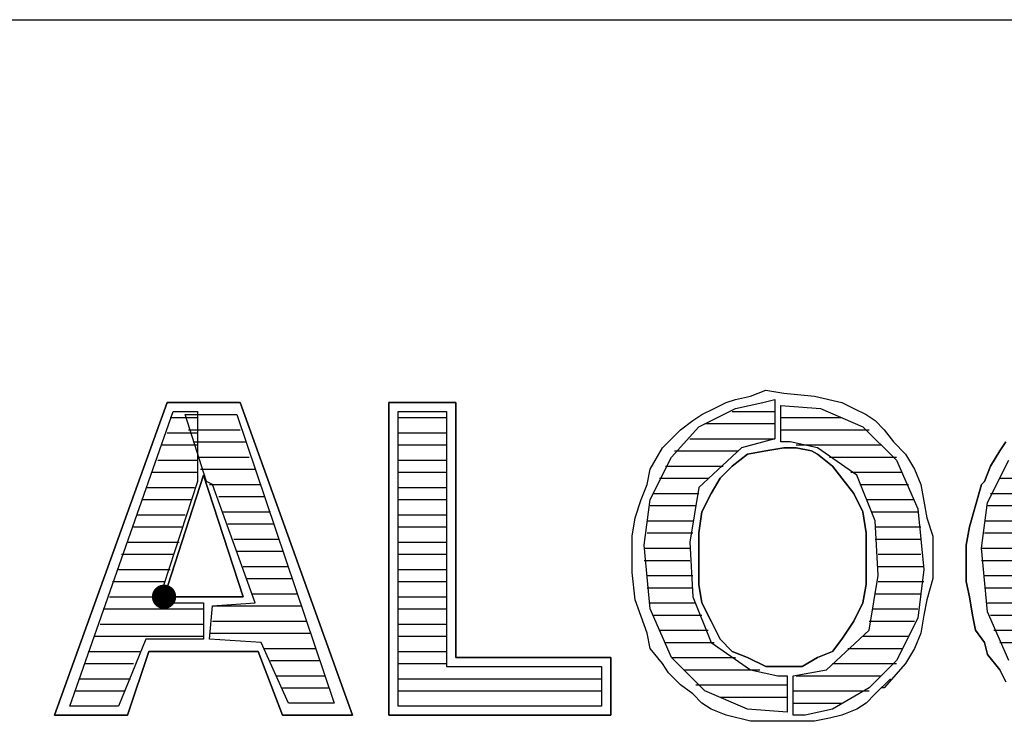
# Model space of a CAD drawing. Extents: x 11.9 to 28.1, y 10.8 to 21.2.
# Tile 48 of 56: x 26.112 to 26.437, y 11.818 to 12.049. Entities that reach past the tile are written whole.
import ezdxf

# ---------------------------------------------------------------- set-up
doc = ezdxf.new("R2010")
doc.units = 0
doc.layers.add('ASSYDWGTOP_pho', color=1, linetype='CONTINUOUS')

msp = doc.modelspace()

# ---------------------------------------------------------------- linework, layer by layer
at = {"layer": 'ASSYDWGTOP_pho'}
for points in [[(23.389, 12.049), (28.093, 12.049)], [(26.353, 11.925), (26.358, 11.927)], [(26.353, 11.925), (26.358, 11.927)], [(26.353, 11.925), (26.358, 11.927)], [(26.353, 11.925), (26.358, 11.927)], [(26.353, 11.925), (26.358, 11.927)], [(26.353, 11.925), (26.358, 11.927)], [(26.358, 11.927), (26.364, 11.926)], [(26.358, 11.927), (26.364, 11.926)], [(26.358, 11.927), (26.364, 11.926)], [(26.358, 11.927), (26.364, 11.926)], [(26.358, 11.927), (26.364, 11.926)], [(26.358, 11.927), (26.364, 11.926)], [(26.345, 11.923), (26.348, 11.924)], [(26.345, 11.923), (26.348, 11.924)], [(26.345, 11.923), (26.348, 11.924)], [(26.345, 11.923), (26.348, 11.924)], [(26.345, 11.923), (26.348, 11.924)], [(26.345, 11.923), (26.348, 11.924)], [(26.348, 11.924), (26.353, 11.925)], [(26.348, 11.924), (26.353, 11.925)], [(26.348, 11.924), (26.353, 11.925)], [(26.348, 11.924), (26.353, 11.925)], [(26.348, 11.924), (26.353, 11.925)], [(26.348, 11.924), (26.353, 11.925)], [(26.357, 11.923), (26.361, 11.924)], [(26.361, 11.924), (26.361, 11.911)], [(26.364, 11.926), (26.374, 11.925)], [(26.364, 11.926), (26.374, 11.925)], [(26.364, 11.926), (26.374, 11.925)], [(26.364, 11.926), (26.374, 11.925)], [(26.364, 11.926), (26.374, 11.925)], [(26.364, 11.926), (26.374, 11.925)], [(26.374, 11.925), (26.383, 11.923)], [(26.374, 11.925), (26.383, 11.923)], [(26.374, 11.925), (26.383, 11.923)], [(26.374, 11.925), (26.383, 11.923)], [(26.374, 11.925), (26.383, 11.923)], [(26.374, 11.925), (26.383, 11.923)], [(26.129, 11.823), (26.163, 11.92)], [(26.163, 11.92), (26.171, 11.92)], [(26.171, 11.92), (26.171, 11.897)], [(26.237, 11.92), (26.253, 11.92)], [(26.237, 11.823), (26.237, 11.92)], [(26.253, 11.92), (26.253, 11.836)], [(26.336, 11.915), (26.348, 11.921)], [(26.337, 11.919), (26.341, 11.921)], [(26.337, 11.919), (26.341, 11.921)], [(26.337, 11.919), (26.341, 11.921)], [(26.337, 11.919), (26.341, 11.921)], [(26.337, 11.919), (26.341, 11.921)], [(26.337, 11.919), (26.341, 11.921)], [(26.341, 11.921), (26.345, 11.923)], [(26.341, 11.921), (26.345, 11.923)], [(26.341, 11.921), (26.345, 11.923)], [(26.341, 11.921), (26.345, 11.923)], [(26.341, 11.921), (26.345, 11.923)], [(26.341, 11.921), (26.345, 11.923)], [(26.347, 11.92), (26.361, 11.92)], [(26.348, 11.921), (26.357, 11.923)], [(26.363, 11.91), (26.363, 11.922)], [(26.363, 11.922), (26.376, 11.921)], [(26.376, 11.921), (26.39, 11.915)], [(26.383, 11.923), (26.387, 11.921)], [(26.383, 11.923), (26.387, 11.921)], [(26.383, 11.923), (26.387, 11.921)], [(26.383, 11.923), (26.387, 11.921)], [(26.383, 11.923), (26.387, 11.921)], [(26.383, 11.923), (26.387, 11.921)], [(26.387, 11.921), (26.391, 11.919)], [(26.387, 11.921), (26.391, 11.919)], [(26.387, 11.921), (26.391, 11.919)], [(26.387, 11.921), (26.391, 11.919)], [(26.387, 11.921), (26.391, 11.919)], [(26.387, 11.921), (26.391, 11.919)], [(26.162, 11.918), (26.171, 11.918)], [(26.167, 11.919), (26.184, 11.919)], [(26.174, 11.897), (26.167, 11.919)], [(26.167, 11.919), (26.184, 11.919)], [(26.184, 11.919), (26.216, 11.824)], [(26.237, 11.918), (26.253, 11.918)], [(26.33, 11.914), (26.334, 11.917)], [(26.33, 11.914), (26.334, 11.917)], [(26.33, 11.914), (26.334, 11.917)], [(26.33, 11.914), (26.334, 11.917)], [(26.33, 11.914), (26.334, 11.917)], [(26.33, 11.914), (26.334, 11.917)], [(26.334, 11.917), (26.337, 11.919)], [(26.334, 11.917), (26.337, 11.919)], [(26.334, 11.917), (26.337, 11.919)], [(26.334, 11.917), (26.337, 11.919)], [(26.334, 11.917), (26.337, 11.919)], [(26.334, 11.917), (26.337, 11.919)], [(26.363, 11.918), (26.383, 11.918)], [(26.391, 11.919), (26.394, 11.917)], [(26.391, 11.919), (26.394, 11.917)], [(26.391, 11.919), (26.394, 11.917)], [(26.391, 11.919), (26.394, 11.917)], [(26.391, 11.919), (26.394, 11.917)], [(26.391, 11.919), (26.394, 11.917)], [(26.394, 11.917), (26.397, 11.914)], [(26.394, 11.917), (26.397, 11.914)], [(26.394, 11.917), (26.397, 11.914)], [(26.394, 11.917), (26.397, 11.914)], [(26.394, 11.917), (26.397, 11.914)], [(26.394, 11.917), (26.397, 11.914)], [(26.168, 11.914), (26.185, 11.914)], [(26.326, 11.91), (26.33, 11.914)], [(26.326, 11.91), (26.33, 11.914)], [(26.326, 11.91), (26.33, 11.914)], [(26.326, 11.91), (26.33, 11.914)], [(26.326, 11.91), (26.33, 11.914)], [(26.326, 11.91), (26.33, 11.914)], [(26.327, 11.905), (26.336, 11.915)], [(26.338, 11.916), (26.361, 11.916)], [(26.363, 11.914), (26.392, 11.914)], [(26.39, 11.915), (26.401, 11.904)], [(26.397, 11.914), (26.4, 11.91)], [(26.397, 11.914), (26.4, 11.91)], [(26.397, 11.914), (26.4, 11.91)], [(26.397, 11.914), (26.4, 11.91)], [(26.397, 11.914), (26.4, 11.91)], [(26.397, 11.914), (26.4, 11.91)], [(26.161, 11.913), (26.171, 11.913)], [(26.237, 11.913), (26.253, 11.913)], [(26.333, 11.911), (26.361, 11.911)], [(26.361, 11.911), (26.35, 11.908)], [(26.159, 11.909), (26.171, 11.909)], [(26.17, 11.91), (26.187, 11.91)], [(26.237, 11.909), (26.253, 11.909)], [(26.32, 11.901), (26.324, 11.908)], [(26.32, 11.901), (26.324, 11.908)], [(26.32, 11.901), (26.324, 11.908)], [(26.32, 11.901), (26.324, 11.908)], [(26.32, 11.901), (26.324, 11.908)], [(26.32, 11.901), (26.324, 11.908)], [(26.324, 11.908), (26.326, 11.91)], [(26.324, 11.908), (26.326, 11.91)], [(26.324, 11.908), (26.326, 11.91)], [(26.324, 11.908), (26.326, 11.91)], [(26.324, 11.908), (26.326, 11.91)], [(26.324, 11.908), (26.326, 11.91)], [(26.35, 11.908), (26.336, 11.895)], [(26.366, 11.91), (26.363, 11.91)], [(26.375, 11.908), (26.366, 11.91)], [(26.368, 11.909), (26.396, 11.909)], [(26.388, 11.899), (26.375, 11.908)], [(26.4, 11.91), (26.404, 11.906)], [(26.4, 11.91), (26.404, 11.906)], [(26.4, 11.91), (26.404, 11.906)], [(26.4, 11.91), (26.404, 11.906)], [(26.4, 11.91), (26.404, 11.906)], [(26.4, 11.91), (26.404, 11.906)], [(26.158, 11.904), (26.171, 11.904)], [(26.171, 11.905), (26.188, 11.905)], [(26.237, 11.904), (26.253, 11.904)], [(26.32, 11.891), (26.327, 11.905)], [(26.328, 11.907), (26.349, 11.907)], [(26.379, 11.905), (26.401, 11.905)], [(26.401, 11.904), (26.408, 11.888)], [(26.404, 11.906), (26.407, 11.901)], [(26.404, 11.906), (26.407, 11.901)], [(26.404, 11.906), (26.407, 11.901)], [(26.404, 11.906), (26.407, 11.901)], [(26.404, 11.906), (26.407, 11.901)], [(26.404, 11.906), (26.407, 11.901)], [(26.431, 11.89), (26.438, 11.904)], [(26.172, 11.901), (26.19, 11.901)], [(26.319, 11.896), (26.32, 11.901)], [(26.319, 11.896), (26.32, 11.901)], [(26.319, 11.896), (26.32, 11.901)], [(26.319, 11.896), (26.32, 11.901)], [(26.319, 11.896), (26.32, 11.901)], [(26.319, 11.896), (26.32, 11.901)], [(26.325, 11.902), (26.344, 11.902)], [(26.407, 11.901), (26.409, 11.896)], [(26.407, 11.901), (26.409, 11.896)], [(26.407, 11.901), (26.409, 11.896)], [(26.407, 11.901), (26.409, 11.896)], [(26.407, 11.901), (26.409, 11.896)], [(26.407, 11.901), (26.409, 11.896)], [(26.156, 11.9), (26.171, 11.9)], [(26.237, 11.9), (26.253, 11.9)], [(26.323, 11.898), (26.339, 11.898)], [(26.386, 11.9), (26.403, 11.9)], [(26.394, 11.884), (26.388, 11.899)], [(26.435, 11.898), (26.451, 11.898)], [(26.154, 11.895), (26.17, 11.895)], [(26.171, 11.897), (26.158, 11.857)], [(26.176, 11.896), (26.174, 11.897)], [(26.175, 11.896), (26.192, 11.896)], [(26.19, 11.857), (26.176, 11.896)], [(26.237, 11.895), (26.253, 11.895)], [(26.317, 11.891), (26.319, 11.896)], [(26.317, 11.891), (26.319, 11.896)], [(26.317, 11.891), (26.319, 11.896)], [(26.317, 11.891), (26.319, 11.896)], [(26.317, 11.891), (26.319, 11.896)], [(26.317, 11.891), (26.319, 11.896)], [(26.336, 11.895), (26.333, 11.877)], [(26.389, 11.896), (26.405, 11.896)], [(26.409, 11.896), (26.411, 11.885)], [(26.409, 11.896), (26.411, 11.885)], [(26.409, 11.896), (26.411, 11.885)], [(26.409, 11.896), (26.411, 11.885)], [(26.409, 11.896), (26.411, 11.885)], [(26.409, 11.896), (26.411, 11.885)], [(26.153, 11.891), (26.169, 11.891)], [(26.178, 11.892), (26.193, 11.892)], [(26.237, 11.891), (26.253, 11.891)], [(26.315, 11.885), (26.317, 11.891)], [(26.315, 11.885), (26.317, 11.891)], [(26.315, 11.885), (26.317, 11.891)], [(26.315, 11.885), (26.317, 11.891)], [(26.315, 11.885), (26.317, 11.891)], [(26.315, 11.885), (26.317, 11.891)], [(26.318, 11.876), (26.32, 11.891)], [(26.321, 11.893), (26.336, 11.893)], [(26.391, 11.891), (26.407, 11.891)], [(26.432, 11.893), (26.447, 11.893)], [(26.32, 11.889), (26.335, 11.889)], [(26.408, 11.888), (26.41, 11.868)], [(26.429, 11.875), (26.431, 11.89)], [(26.431, 11.889), (26.446, 11.889)], [(26.151, 11.886), (26.167, 11.886)], [(26.179, 11.887), (26.195, 11.887)], [(26.237, 11.886), (26.253, 11.886)], [(26.314, 11.879), (26.315, 11.885)], [(26.314, 11.879), (26.315, 11.885)], [(26.314, 11.879), (26.315, 11.885)], [(26.314, 11.879), (26.315, 11.885)], [(26.314, 11.879), (26.315, 11.885)], [(26.314, 11.879), (26.315, 11.885)], [(26.393, 11.887), (26.408, 11.887)], [(26.411, 11.885), (26.413, 11.879)], [(26.411, 11.885), (26.413, 11.879)], [(26.411, 11.885), (26.413, 11.879)], [(26.411, 11.885), (26.413, 11.879)], [(26.411, 11.885), (26.413, 11.879)], [(26.411, 11.885), (26.413, 11.879)], [(26.15, 11.882), (26.166, 11.882)], [(26.181, 11.883), (26.196, 11.883)], [(26.237, 11.882), (26.253, 11.882)], [(26.319, 11.884), (26.334, 11.884)], [(26.395, 11.866), (26.394, 11.884)], [(26.394, 11.882), (26.409, 11.882)], [(26.43, 11.884), (26.445, 11.884)], [(26.183, 11.878), (26.198, 11.878)], [(26.314, 11.872), (26.314, 11.879)], [(26.314, 11.872), (26.314, 11.879)], [(26.314, 11.872), (26.314, 11.879)], [(26.314, 11.872), (26.314, 11.879)], [(26.314, 11.872), (26.314, 11.879)], [(26.314, 11.872), (26.314, 11.879)], [(26.319, 11.88), (26.334, 11.88)], [(26.394, 11.878), (26.409, 11.878)], [(26.413, 11.879), (26.413, 11.865)], [(26.413, 11.879), (26.413, 11.865)], [(26.413, 11.879), (26.413, 11.865)], [(26.413, 11.879), (26.413, 11.865)], [(26.413, 11.879), (26.413, 11.865)], [(26.413, 11.879), (26.413, 11.865)], [(26.43, 11.88), (26.445, 11.88)], [(26.148, 11.877), (26.165, 11.877)], [(26.237, 11.877), (26.253, 11.877)], [(26.32, 11.855), (26.318, 11.876)], [(26.318, 11.875), (26.333, 11.875)], [(26.333, 11.877), (26.334, 11.859)], [(26.431, 11.854), (26.429, 11.875)], [(26.429, 11.875), (26.444, 11.875)], [(26.146, 11.873), (26.163, 11.873)], [(26.184, 11.874), (26.199, 11.874)], [(26.237, 11.873), (26.253, 11.873)], [(26.314, 11.867), (26.314, 11.872)], [(26.314, 11.867), (26.314, 11.872)], [(26.314, 11.867), (26.314, 11.872)], [(26.314, 11.867), (26.314, 11.872)], [(26.314, 11.867), (26.314, 11.872)], [(26.314, 11.867), (26.314, 11.872)], [(26.395, 11.873), (26.409, 11.873)], [(26.186, 11.869), (26.201, 11.869)], [(26.318, 11.871), (26.333, 11.871)], [(26.395, 11.869), (26.41, 11.869)], [(26.429, 11.871), (26.444, 11.871)], [(26.145, 11.868), (26.162, 11.868)], [(26.187, 11.865), (26.202, 11.865)], [(26.237, 11.868), (26.253, 11.868)], [(26.315, 11.858), (26.314, 11.867)], [(26.315, 11.858), (26.314, 11.867)], [(26.315, 11.858), (26.314, 11.867)], [(26.315, 11.858), (26.314, 11.867)], [(26.315, 11.858), (26.314, 11.867)], [(26.315, 11.858), (26.314, 11.867)], [(26.319, 11.866), (26.334, 11.866)], [(26.392, 11.848), (26.395, 11.866)], [(26.41, 11.868), (26.408, 11.852)], [(26.413, 11.865), (26.411, 11.858)], [(26.413, 11.865), (26.411, 11.858)], [(26.413, 11.865), (26.411, 11.858)], [(26.413, 11.865), (26.411, 11.858)], [(26.413, 11.865), (26.411, 11.858)], [(26.413, 11.865), (26.411, 11.858)], [(26.43, 11.866), (26.445, 11.866)], [(26.143, 11.864), (26.16, 11.864)], [(26.237, 11.864), (26.253, 11.864)], [(26.319, 11.862), (26.334, 11.862)], [(26.395, 11.864), (26.41, 11.864)], [(26.43, 11.862), (26.445, 11.862)], [(26.142, 11.859), (26.159, 11.859)], [(26.189, 11.86), (26.204, 11.86)], [(26.237, 11.859), (26.253, 11.859)], [(26.334, 11.859), (26.34, 11.844)], [(26.394, 11.86), (26.409, 11.86)], [(26.158, 11.857), (26.173, 11.857)], [(26.173, 11.857), (26.173, 11.845)], [(26.175, 11.845), (26.176, 11.856)], [(26.176, 11.856), (26.19, 11.857)], [(26.176, 11.856), (26.205, 11.856)], [(26.319, 11.847), (26.315, 11.858)], [(26.319, 11.847), (26.315, 11.858)], [(26.319, 11.847), (26.315, 11.858)], [(26.319, 11.847), (26.315, 11.858)], [(26.319, 11.847), (26.315, 11.858)], [(26.319, 11.847), (26.315, 11.858)], [(26.32, 11.857), (26.335, 11.857)], [(26.411, 11.858), (26.41, 11.853)], [(26.411, 11.858), (26.41, 11.853)], [(26.411, 11.858), (26.41, 11.853)], [(26.411, 11.858), (26.41, 11.853)], [(26.411, 11.858), (26.41, 11.853)], [(26.411, 11.858), (26.41, 11.853)], [(26.431, 11.857), (26.445, 11.857)], [(26.14, 11.855), (26.173, 11.855)], [(26.237, 11.855), (26.253, 11.855)], [(26.327, 11.839), (26.32, 11.855)], [(26.321, 11.853), (26.337, 11.853)], [(26.393, 11.855), (26.408, 11.855)], [(26.408, 11.852), (26.401, 11.838)], [(26.41, 11.853), (26.409, 11.847)], [(26.41, 11.853), (26.409, 11.847)], [(26.41, 11.853), (26.409, 11.847)], [(26.41, 11.853), (26.409, 11.847)], [(26.41, 11.853), (26.409, 11.847)], [(26.41, 11.853), (26.409, 11.847)], [(26.438, 11.838), (26.431, 11.854)], [(26.432, 11.853), (26.447, 11.853)], [(26.139, 11.85), (26.173, 11.85)], [(26.176, 11.851), (26.207, 11.851)], [(26.237, 11.85), (26.253, 11.85)], [(26.392, 11.851), (26.407, 11.851)], [(26.137, 11.846), (26.173, 11.846)], [(26.175, 11.847), (26.208, 11.847)], [(26.237, 11.846), (26.253, 11.846)], [(26.32, 11.842), (26.319, 11.847)], [(26.32, 11.842), (26.319, 11.847)], [(26.32, 11.842), (26.319, 11.847)], [(26.32, 11.842), (26.319, 11.847)], [(26.32, 11.842), (26.319, 11.847)], [(26.32, 11.842), (26.319, 11.847)], [(26.323, 11.848), (26.339, 11.848)], [(26.378, 11.835), (26.392, 11.848)], [(26.39, 11.846), (26.405, 11.846)], [(26.409, 11.847), (26.407, 11.842)], [(26.409, 11.847), (26.407, 11.842)], [(26.409, 11.847), (26.407, 11.842)], [(26.409, 11.847), (26.407, 11.842)], [(26.409, 11.847), (26.407, 11.842)], [(26.409, 11.847), (26.407, 11.842)], [(26.433, 11.848), (26.449, 11.848)], [(26.154, 11.845), (26.145, 11.823)], [(26.173, 11.845), (26.154, 11.845)], [(26.192, 11.844), (26.175, 11.845)], [(26.201, 11.824), (26.192, 11.844)], [(26.325, 11.844), (26.341, 11.844)], [(26.34, 11.844), (26.353, 11.835)], [(26.435, 11.844), (26.451, 11.844)], [(26.135, 11.841), (26.152, 11.841)], [(26.193, 11.842), (26.21, 11.842)], [(26.237, 11.841), (26.253, 11.841)], [(26.324, 11.837), (26.32, 11.842)], [(26.324, 11.837), (26.32, 11.842)], [(26.324, 11.837), (26.32, 11.842)], [(26.324, 11.837), (26.32, 11.842)], [(26.324, 11.837), (26.32, 11.842)], [(26.324, 11.837), (26.32, 11.842)], [(26.338, 11.828), (26.327, 11.839)], [(26.327, 11.839), (26.348, 11.839)], [(26.385, 11.842), (26.403, 11.842)], [(26.407, 11.842), (26.404, 11.837)], [(26.407, 11.842), (26.404, 11.837)], [(26.407, 11.842), (26.404, 11.837)], [(26.407, 11.842), (26.404, 11.837)], [(26.407, 11.842), (26.404, 11.837)], [(26.407, 11.842), (26.404, 11.837)], [(26.134, 11.837), (26.15, 11.837)], [(26.195, 11.838), (26.211, 11.838)], [(26.237, 11.837), (26.253, 11.837)], [(26.253, 11.836), (26.304, 11.836)], [(26.304, 11.836), (26.304, 11.823)], [(26.326, 11.834), (26.324, 11.837)], [(26.326, 11.834), (26.324, 11.837)], [(26.326, 11.834), (26.324, 11.837)], [(26.326, 11.834), (26.324, 11.837)], [(26.326, 11.834), (26.324, 11.837)], [(26.326, 11.834), (26.324, 11.837)], [(26.38, 11.837), (26.401, 11.837)], [(26.401, 11.838), (26.392, 11.829)], [(26.404, 11.837), (26.397, 11.829)], [(26.404, 11.837), (26.397, 11.829)], [(26.404, 11.837), (26.397, 11.829)], [(26.404, 11.837), (26.397, 11.829)], [(26.404, 11.837), (26.397, 11.829)], [(26.404, 11.837), (26.397, 11.829)], [(26.197, 11.833), (26.213, 11.833)], [(26.33, 11.83), (26.326, 11.834)], [(26.33, 11.83), (26.326, 11.834)], [(26.33, 11.83), (26.326, 11.834)], [(26.33, 11.83), (26.326, 11.834)], [(26.33, 11.83), (26.326, 11.834)], [(26.33, 11.83), (26.326, 11.834)], [(26.331, 11.835), (26.356, 11.835)], [(26.353, 11.835), (26.362, 11.833)], [(26.362, 11.833), (26.365, 11.833)], [(26.365, 11.833), (26.365, 11.821)], [(26.367, 11.833), (26.378, 11.835)], [(26.367, 11.82), (26.367, 11.833)], [(26.368, 11.833), (26.396, 11.833)], [(26.132, 11.832), (26.149, 11.832)], [(26.237, 11.832), (26.304, 11.832)], [(26.334, 11.827), (26.33, 11.83)], [(26.334, 11.827), (26.33, 11.83)], [(26.334, 11.827), (26.33, 11.83)], [(26.334, 11.827), (26.33, 11.83)], [(26.334, 11.827), (26.33, 11.83)], [(26.334, 11.827), (26.33, 11.83)], [(26.335, 11.83), (26.365, 11.83)], [(26.399, 11.832), (26.394, 11.827)], [(26.399, 11.832), (26.394, 11.827)], [(26.399, 11.832), (26.394, 11.827)], [(26.399, 11.832), (26.394, 11.827)], [(26.399, 11.832), (26.394, 11.827)], [(26.399, 11.832), (26.394, 11.827)], [(26.131, 11.828), (26.147, 11.828)], [(26.199, 11.829), (26.214, 11.829)], [(26.237, 11.828), (26.304, 11.828)], [(26.337, 11.824), (26.334, 11.827)], [(26.337, 11.824), (26.334, 11.827)], [(26.337, 11.824), (26.334, 11.827)], [(26.337, 11.824), (26.334, 11.827)], [(26.337, 11.824), (26.334, 11.827)], [(26.337, 11.824), (26.334, 11.827)], [(26.352, 11.822), (26.338, 11.828)], [(26.367, 11.828), (26.392, 11.828)], [(26.392, 11.829), (26.38, 11.822)], [(26.394, 11.827), (26.391, 11.824)], [(26.394, 11.827), (26.391, 11.824)], [(26.394, 11.827), (26.391, 11.824)], [(26.394, 11.827), (26.391, 11.824)], [(26.394, 11.827), (26.391, 11.824)], [(26.394, 11.827), (26.391, 11.824)], [(26.397, 11.829), (26.396, 11.829)], [(26.397, 11.829), (26.396, 11.829)], [(26.397, 11.829), (26.396, 11.829)], [(26.397, 11.829), (26.396, 11.829)], [(26.397, 11.829), (26.396, 11.829)], [(26.397, 11.829), (26.396, 11.829)], [(26.145, 11.823), (26.129, 11.823)], [(26.216, 11.824), (26.201, 11.824)], [(26.304, 11.823), (26.237, 11.823)], [(26.34, 11.822), (26.337, 11.824)], [(26.34, 11.822), (26.337, 11.824)], [(26.34, 11.822), (26.337, 11.824)], [(26.34, 11.822), (26.337, 11.824)], [(26.34, 11.822), (26.337, 11.824)], [(26.34, 11.822), (26.337, 11.824)], [(26.343, 11.826), (26.365, 11.826)], [(26.367, 11.824), (26.383, 11.824)], [(26.391, 11.824), (26.388, 11.822)], [(26.391, 11.824), (26.388, 11.822)], [(26.391, 11.824), (26.388, 11.822)], [(26.391, 11.824), (26.388, 11.822)], [(26.391, 11.824), (26.388, 11.822)], [(26.391, 11.824), (26.388, 11.822)], [(26.345, 11.82), (26.34, 11.822)], [(26.345, 11.82), (26.34, 11.822)], [(26.345, 11.82), (26.34, 11.822)], [(26.345, 11.82), (26.34, 11.822)], [(26.345, 11.82), (26.34, 11.822)], [(26.345, 11.82), (26.34, 11.822)], [(26.353, 11.818), (26.345, 11.82)], [(26.353, 11.818), (26.345, 11.82)], [(26.353, 11.818), (26.345, 11.82)], [(26.353, 11.818), (26.345, 11.82)], [(26.353, 11.818), (26.345, 11.82)], [(26.353, 11.818), (26.345, 11.82)], [(26.365, 11.821), (26.352, 11.822)], [(26.371, 11.82), (26.367, 11.82)], [(26.38, 11.822), (26.371, 11.82)], [(26.383, 11.82), (26.379, 11.819)], [(26.383, 11.82), (26.379, 11.819)], [(26.383, 11.82), (26.379, 11.819)], [(26.383, 11.82), (26.379, 11.819)], [(26.383, 11.82), (26.379, 11.819)], [(26.383, 11.82), (26.379, 11.819)], [(26.388, 11.822), (26.383, 11.82)], [(26.388, 11.822), (26.383, 11.82)], [(26.388, 11.822), (26.383, 11.82)], [(26.388, 11.822), (26.383, 11.82)], [(26.388, 11.822), (26.383, 11.82)], [(26.388, 11.822), (26.383, 11.82)], [(26.374, 11.818), (26.353, 11.818)], [(26.374, 11.818), (26.353, 11.818)], [(26.374, 11.818), (26.353, 11.818)], [(26.374, 11.818), (26.353, 11.818)], [(26.374, 11.818), (26.353, 11.818)], [(26.374, 11.818), (26.353, 11.818)], [(26.379, 11.819), (26.374, 11.818)], [(26.379, 11.819), (26.374, 11.818)], [(26.379, 11.819), (26.374, 11.818)], [(26.379, 11.819), (26.374, 11.818)], [(26.379, 11.819), (26.374, 11.818)], [(26.379, 11.819), (26.374, 11.818)]]:
    msp.add_lwpolyline(points, dxfattribs=at)
for points in [[(26.124, 11.82), (26.161, 11.923)], [(26.124, 11.82), (26.161, 11.923)], [(26.124, 11.82), (26.161, 11.923)], [(26.124, 11.82), (26.161, 11.923)], [(26.124, 11.82), (26.161, 11.923)], [(26.124, 11.82), (26.161, 11.923)], [(26.161, 11.923), (26.185, 11.923)], [(26.161, 11.923), (26.185, 11.923)], [(26.161, 11.923), (26.185, 11.923)], [(26.161, 11.923), (26.185, 11.923)], [(26.161, 11.923), (26.185, 11.923)], [(26.161, 11.923), (26.185, 11.923)], [(26.185, 11.923), (26.222, 11.82)], [(26.185, 11.923), (26.222, 11.82)], [(26.185, 11.923), (26.222, 11.82)], [(26.185, 11.923), (26.222, 11.82)], [(26.185, 11.923), (26.222, 11.82)], [(26.185, 11.923), (26.222, 11.82)], [(26.234, 11.923), (26.256, 11.923)], [(26.234, 11.82), (26.234, 11.923)], [(26.234, 11.923), (26.256, 11.923)], [(26.234, 11.82), (26.234, 11.923)], [(26.234, 11.923), (26.256, 11.923)], [(26.234, 11.82), (26.234, 11.923)], [(26.234, 11.923), (26.256, 11.923)], [(26.234, 11.82), (26.234, 11.923)], [(26.234, 11.923), (26.256, 11.923)], [(26.234, 11.82), (26.234, 11.923)], [(26.234, 11.923), (26.256, 11.923)], [(26.234, 11.82), (26.234, 11.923)], [(26.256, 11.923), (26.256, 11.839)], [(26.256, 11.923), (26.256, 11.839)], [(26.256, 11.923), (26.256, 11.839)], [(26.256, 11.923), (26.256, 11.839)], [(26.256, 11.923), (26.256, 11.839)], [(26.256, 11.923), (26.256, 11.839)], [(26.364, 11.908), (26.358, 11.907)], [(26.364, 11.908), (26.358, 11.907)], [(26.364, 11.908), (26.358, 11.907)], [(26.364, 11.908), (26.358, 11.907)], [(26.364, 11.908), (26.358, 11.907)], [(26.364, 11.908), (26.358, 11.907)], [(26.368, 11.908), (26.364, 11.908)], [(26.368, 11.908), (26.364, 11.908)], [(26.368, 11.908), (26.364, 11.908)], [(26.368, 11.908), (26.364, 11.908)], [(26.368, 11.908), (26.364, 11.908)], [(26.368, 11.908), (26.364, 11.908)], [(26.373, 11.907), (26.368, 11.908)], [(26.373, 11.907), (26.368, 11.908)], [(26.373, 11.907), (26.368, 11.908)], [(26.373, 11.907), (26.368, 11.908)], [(26.373, 11.907), (26.368, 11.908)], [(26.373, 11.907), (26.368, 11.908)], [(26.435, 11.907), (26.437, 11.91)], [(26.435, 11.907), (26.437, 11.91)], [(26.435, 11.907), (26.437, 11.91)], [(26.435, 11.907), (26.437, 11.91)], [(26.435, 11.907), (26.437, 11.91)], [(26.435, 11.907), (26.437, 11.91)], [(26.352, 11.906), (26.347, 11.902)], [(26.352, 11.906), (26.347, 11.902)], [(26.352, 11.906), (26.347, 11.902)], [(26.352, 11.906), (26.347, 11.902)], [(26.352, 11.906), (26.347, 11.902)], [(26.352, 11.906), (26.347, 11.902)], [(26.358, 11.907), (26.352, 11.906)], [(26.358, 11.907), (26.352, 11.906)], [(26.358, 11.907), (26.352, 11.906)], [(26.358, 11.907), (26.352, 11.906)], [(26.358, 11.907), (26.352, 11.906)], [(26.358, 11.907), (26.352, 11.906)], [(26.375, 11.906), (26.373, 11.907)], [(26.375, 11.906), (26.373, 11.907)], [(26.375, 11.906), (26.373, 11.907)], [(26.375, 11.906), (26.373, 11.907)], [(26.375, 11.906), (26.373, 11.907)], [(26.375, 11.906), (26.373, 11.907)], [(26.38, 11.902), (26.375, 11.906)], [(26.38, 11.902), (26.375, 11.906)], [(26.38, 11.902), (26.375, 11.906)], [(26.38, 11.902), (26.375, 11.906)], [(26.38, 11.902), (26.375, 11.906)], [(26.38, 11.902), (26.375, 11.906)], [(26.432, 11.902), (26.435, 11.907)], [(26.432, 11.902), (26.435, 11.907)], [(26.432, 11.902), (26.435, 11.907)], [(26.432, 11.902), (26.435, 11.907)], [(26.432, 11.902), (26.435, 11.907)], [(26.432, 11.902), (26.435, 11.907)], [(26.347, 11.902), (26.343, 11.898)], [(26.347, 11.902), (26.343, 11.898)], [(26.347, 11.902), (26.343, 11.898)], [(26.347, 11.902), (26.343, 11.898)], [(26.347, 11.902), (26.343, 11.898)], [(26.347, 11.902), (26.343, 11.898)], [(26.383, 11.898), (26.38, 11.902)], [(26.383, 11.898), (26.38, 11.902)], [(26.383, 11.898), (26.38, 11.902)], [(26.383, 11.898), (26.38, 11.902)], [(26.383, 11.898), (26.38, 11.902)], [(26.383, 11.898), (26.38, 11.902)], [(26.43, 11.897), (26.432, 11.902)], [(26.43, 11.897), (26.432, 11.902)], [(26.43, 11.897), (26.432, 11.902)], [(26.43, 11.897), (26.432, 11.902)], [(26.43, 11.897), (26.432, 11.902)], [(26.43, 11.897), (26.432, 11.902)], [(26.173, 11.899), (26.16, 11.859)], [(26.173, 11.899), (26.16, 11.859)], [(26.173, 11.899), (26.16, 11.859)], [(26.173, 11.899), (26.16, 11.859)], [(26.173, 11.899), (26.16, 11.859)], [(26.173, 11.899), (26.16, 11.859)], [(26.173, 11.899), (26.16, 11.859)], [(26.173, 11.899), (26.16, 11.859)], [(26.173, 11.899), (26.16, 11.859)], [(26.173, 11.899), (26.16, 11.859)], [(26.173, 11.899), (26.16, 11.859)], [(26.173, 11.899), (26.16, 11.859)], [(26.186, 11.859), (26.173, 11.899)], [(26.186, 11.859), (26.173, 11.899)], [(26.186, 11.859), (26.173, 11.899)], [(26.186, 11.859), (26.173, 11.899)], [(26.186, 11.859), (26.173, 11.899)], [(26.186, 11.859), (26.173, 11.899)], [(26.186, 11.859), (26.173, 11.899)], [(26.186, 11.859), (26.173, 11.899)], [(26.186, 11.859), (26.173, 11.899)], [(26.186, 11.859), (26.173, 11.899)], [(26.186, 11.859), (26.173, 11.899)], [(26.186, 11.859), (26.173, 11.899)], [(26.343, 11.898), (26.34, 11.893)], [(26.343, 11.898), (26.34, 11.893)], [(26.343, 11.898), (26.34, 11.893)], [(26.343, 11.898), (26.34, 11.893)], [(26.343, 11.898), (26.34, 11.893)], [(26.343, 11.898), (26.34, 11.893)], [(26.387, 11.893), (26.383, 11.898)], [(26.387, 11.893), (26.383, 11.898)], [(26.387, 11.893), (26.383, 11.898)], [(26.387, 11.893), (26.383, 11.898)], [(26.387, 11.893), (26.383, 11.898)], [(26.387, 11.893), (26.383, 11.898)], [(26.425, 11.882), (26.429, 11.896)], [(26.425, 11.882), (26.429, 11.896)], [(26.425, 11.882), (26.429, 11.896)], [(26.425, 11.882), (26.429, 11.896)], [(26.425, 11.882), (26.429, 11.896)], [(26.425, 11.882), (26.429, 11.896)], [(26.429, 11.896), (26.43, 11.897)], [(26.429, 11.896), (26.43, 11.897)], [(26.429, 11.896), (26.43, 11.897)], [(26.429, 11.896), (26.43, 11.897)], [(26.429, 11.896), (26.43, 11.897)], [(26.429, 11.896), (26.43, 11.897)], [(26.34, 11.893), (26.337, 11.887)], [(26.34, 11.893), (26.337, 11.887)], [(26.34, 11.893), (26.337, 11.887)], [(26.34, 11.893), (26.337, 11.887)], [(26.34, 11.893), (26.337, 11.887)], [(26.34, 11.893), (26.337, 11.887)], [(26.39, 11.887), (26.387, 11.893)], [(26.39, 11.887), (26.387, 11.893)], [(26.39, 11.887), (26.387, 11.893)], [(26.39, 11.887), (26.387, 11.893)], [(26.39, 11.887), (26.387, 11.893)], [(26.39, 11.887), (26.387, 11.893)], [(26.337, 11.887), (26.336, 11.88)], [(26.337, 11.887), (26.336, 11.88)], [(26.337, 11.887), (26.336, 11.88)], [(26.337, 11.887), (26.336, 11.88)], [(26.337, 11.887), (26.336, 11.88)], [(26.337, 11.887), (26.336, 11.88)], [(26.391, 11.88), (26.39, 11.887)], [(26.391, 11.88), (26.39, 11.887)], [(26.391, 11.88), (26.39, 11.887)], [(26.391, 11.88), (26.39, 11.887)], [(26.391, 11.88), (26.39, 11.887)], [(26.391, 11.88), (26.39, 11.887)], [(26.424, 11.876), (26.425, 11.882)], [(26.424, 11.876), (26.425, 11.882)], [(26.424, 11.876), (26.425, 11.882)], [(26.424, 11.876), (26.425, 11.882)], [(26.424, 11.876), (26.425, 11.882)], [(26.424, 11.876), (26.425, 11.882)], [(26.336, 11.88), (26.336, 11.863)], [(26.336, 11.88), (26.336, 11.863)], [(26.336, 11.88), (26.336, 11.863)], [(26.336, 11.88), (26.336, 11.863)], [(26.336, 11.88), (26.336, 11.863)], [(26.336, 11.88), (26.336, 11.863)], [(26.391, 11.863), (26.391, 11.88)], [(26.391, 11.863), (26.391, 11.88)], [(26.391, 11.863), (26.391, 11.88)], [(26.391, 11.863), (26.391, 11.88)], [(26.391, 11.863), (26.391, 11.88)], [(26.391, 11.863), (26.391, 11.88)], [(26.424, 11.864), (26.424, 11.876)], [(26.424, 11.864), (26.424, 11.876)], [(26.424, 11.864), (26.424, 11.876)], [(26.424, 11.864), (26.424, 11.876)], [(26.424, 11.864), (26.424, 11.876)], [(26.424, 11.864), (26.424, 11.876)], [(26.336, 11.863), (26.337, 11.857)], [(26.336, 11.863), (26.337, 11.857)], [(26.336, 11.863), (26.337, 11.857)], [(26.336, 11.863), (26.337, 11.857)], [(26.336, 11.863), (26.337, 11.857)], [(26.336, 11.863), (26.337, 11.857)], [(26.39, 11.857), (26.391, 11.863)], [(26.39, 11.857), (26.391, 11.863)], [(26.39, 11.857), (26.391, 11.863)], [(26.39, 11.857), (26.391, 11.863)], [(26.39, 11.857), (26.391, 11.863)], [(26.39, 11.857), (26.391, 11.863)], [(26.425, 11.859), (26.424, 11.864)], [(26.425, 11.859), (26.424, 11.864)], [(26.425, 11.859), (26.424, 11.864)], [(26.425, 11.859), (26.424, 11.864)], [(26.425, 11.859), (26.424, 11.864)], [(26.425, 11.859), (26.424, 11.864)], [(26.16, 11.859), (26.186, 11.859)], [(26.16, 11.859), (26.186, 11.859)], [(26.16, 11.859), (26.186, 11.859)], [(26.16, 11.859), (26.186, 11.859)], [(26.16, 11.859), (26.186, 11.859)], [(26.16, 11.859), (26.186, 11.859)], [(26.16, 11.859), (26.186, 11.859)], [(26.16, 11.859), (26.186, 11.859)], [(26.16, 11.859), (26.186, 11.859)], [(26.16, 11.859), (26.186, 11.859)], [(26.16, 11.859), (26.186, 11.859)], [(26.16, 11.859), (26.186, 11.859)], [(26.426, 11.853), (26.425, 11.859)], [(26.426, 11.853), (26.425, 11.859)], [(26.426, 11.853), (26.425, 11.859)], [(26.426, 11.853), (26.425, 11.859)], [(26.426, 11.853), (26.425, 11.859)], [(26.426, 11.853), (26.425, 11.859)], [(26.337, 11.857), (26.34, 11.851)], [(26.337, 11.857), (26.34, 11.851)], [(26.337, 11.857), (26.34, 11.851)], [(26.337, 11.857), (26.34, 11.851)], [(26.337, 11.857), (26.34, 11.851)], [(26.337, 11.857), (26.34, 11.851)], [(26.387, 11.851), (26.39, 11.857)], [(26.387, 11.851), (26.39, 11.857)], [(26.387, 11.851), (26.39, 11.857)], [(26.387, 11.851), (26.39, 11.857)], [(26.387, 11.851), (26.39, 11.857)], [(26.387, 11.851), (26.39, 11.857)], [(26.427, 11.848), (26.426, 11.853)], [(26.427, 11.848), (26.426, 11.853)], [(26.427, 11.848), (26.426, 11.853)], [(26.427, 11.848), (26.426, 11.853)], [(26.427, 11.848), (26.426, 11.853)], [(26.427, 11.848), (26.426, 11.853)], [(26.34, 11.851), (26.343, 11.845)], [(26.34, 11.851), (26.343, 11.845)], [(26.34, 11.851), (26.343, 11.845)], [(26.34, 11.851), (26.343, 11.845)], [(26.34, 11.851), (26.343, 11.845)], [(26.34, 11.851), (26.343, 11.845)], [(26.383, 11.845), (26.387, 11.851)], [(26.383, 11.845), (26.387, 11.851)], [(26.383, 11.845), (26.387, 11.851)], [(26.383, 11.845), (26.387, 11.851)], [(26.383, 11.845), (26.387, 11.851)], [(26.383, 11.845), (26.387, 11.851)], [(26.43, 11.844), (26.427, 11.848)], [(26.43, 11.844), (26.427, 11.848)], [(26.43, 11.844), (26.427, 11.848)], [(26.43, 11.844), (26.427, 11.848)], [(26.43, 11.844), (26.427, 11.848)], [(26.43, 11.844), (26.427, 11.848)], [(26.343, 11.845), (26.347, 11.841)], [(26.343, 11.845), (26.347, 11.841)], [(26.343, 11.845), (26.347, 11.841)], [(26.343, 11.845), (26.347, 11.841)], [(26.343, 11.845), (26.347, 11.841)], [(26.343, 11.845), (26.347, 11.841)], [(26.38, 11.841), (26.383, 11.845)], [(26.38, 11.841), (26.383, 11.845)], [(26.38, 11.841), (26.383, 11.845)], [(26.38, 11.841), (26.383, 11.845)], [(26.38, 11.841), (26.383, 11.845)], [(26.38, 11.841), (26.383, 11.845)], [(26.431, 11.84), (26.43, 11.844)], [(26.431, 11.84), (26.43, 11.844)], [(26.431, 11.84), (26.43, 11.844)], [(26.431, 11.84), (26.43, 11.844)], [(26.431, 11.84), (26.43, 11.844)], [(26.431, 11.84), (26.43, 11.844)], [(26.155, 11.841), (26.148, 11.82)], [(26.155, 11.841), (26.148, 11.82)], [(26.155, 11.841), (26.148, 11.82)], [(26.155, 11.841), (26.148, 11.82)], [(26.155, 11.841), (26.148, 11.82)], [(26.155, 11.841), (26.148, 11.82)], [(26.191, 11.841), (26.155, 11.841)], [(26.191, 11.841), (26.155, 11.841)], [(26.191, 11.841), (26.155, 11.841)], [(26.191, 11.841), (26.155, 11.841)], [(26.191, 11.841), (26.155, 11.841)], [(26.191, 11.841), (26.155, 11.841)], [(26.199, 11.82), (26.191, 11.841)], [(26.199, 11.82), (26.191, 11.841)], [(26.199, 11.82), (26.191, 11.841)], [(26.199, 11.82), (26.191, 11.841)], [(26.199, 11.82), (26.191, 11.841)], [(26.199, 11.82), (26.191, 11.841)], [(26.256, 11.839), (26.307, 11.839)], [(26.256, 11.839), (26.307, 11.839)], [(26.256, 11.839), (26.307, 11.839)], [(26.256, 11.839), (26.307, 11.839)], [(26.256, 11.839), (26.307, 11.839)], [(26.256, 11.839), (26.307, 11.839)], [(26.307, 11.839), (26.307, 11.82)], [(26.307, 11.839), (26.307, 11.82)], [(26.307, 11.839), (26.307, 11.82)], [(26.307, 11.839), (26.307, 11.82)], [(26.307, 11.839), (26.307, 11.82)], [(26.307, 11.839), (26.307, 11.82)], [(26.347, 11.841), (26.352, 11.839)], [(26.347, 11.841), (26.352, 11.839)], [(26.347, 11.841), (26.352, 11.839)], [(26.347, 11.841), (26.352, 11.839)], [(26.347, 11.841), (26.352, 11.839)], [(26.347, 11.841), (26.352, 11.839)], [(26.352, 11.839), (26.358, 11.836)], [(26.352, 11.839), (26.358, 11.836)], [(26.352, 11.839), (26.358, 11.836)], [(26.352, 11.839), (26.358, 11.836)], [(26.352, 11.839), (26.358, 11.836)], [(26.352, 11.839), (26.358, 11.836)], [(26.37, 11.836), (26.375, 11.839)], [(26.37, 11.836), (26.375, 11.839)], [(26.37, 11.836), (26.375, 11.839)], [(26.37, 11.836), (26.375, 11.839)], [(26.37, 11.836), (26.375, 11.839)], [(26.37, 11.836), (26.375, 11.839)], [(26.375, 11.839), (26.38, 11.841)], [(26.375, 11.839), (26.38, 11.841)], [(26.375, 11.839), (26.38, 11.841)], [(26.375, 11.839), (26.38, 11.841)], [(26.375, 11.839), (26.38, 11.841)], [(26.375, 11.839), (26.38, 11.841)], [(26.435, 11.835), (26.431, 11.84)], [(26.435, 11.835), (26.431, 11.84)], [(26.435, 11.835), (26.431, 11.84)], [(26.435, 11.835), (26.431, 11.84)], [(26.435, 11.835), (26.431, 11.84)], [(26.435, 11.835), (26.431, 11.84)], [(26.358, 11.836), (26.37, 11.836)], [(26.358, 11.836), (26.37, 11.836)], [(26.358, 11.836), (26.37, 11.836)], [(26.358, 11.836), (26.37, 11.836)], [(26.358, 11.836), (26.37, 11.836)], [(26.358, 11.836), (26.37, 11.836)], [(26.437, 11.831), (26.435, 11.835)], [(26.437, 11.831), (26.435, 11.835)], [(26.437, 11.831), (26.435, 11.835)], [(26.437, 11.831), (26.435, 11.835)], [(26.437, 11.831), (26.435, 11.835)], [(26.437, 11.831), (26.435, 11.835)], [(26.148, 11.82), (26.124, 11.82)], [(26.148, 11.82), (26.124, 11.82)], [(26.148, 11.82), (26.124, 11.82)], [(26.148, 11.82), (26.124, 11.82)], [(26.148, 11.82), (26.124, 11.82)], [(26.148, 11.82), (26.124, 11.82)], [(26.222, 11.82), (26.199, 11.82)], [(26.222, 11.82), (26.199, 11.82)], [(26.222, 11.82), (26.199, 11.82)], [(26.222, 11.82), (26.199, 11.82)], [(26.222, 11.82), (26.199, 11.82)], [(26.222, 11.82), (26.199, 11.82)], [(26.307, 11.82), (26.234, 11.82)], [(26.307, 11.82), (26.234, 11.82)], [(26.307, 11.82), (26.234, 11.82)], [(26.307, 11.82), (26.234, 11.82)], [(26.307, 11.82), (26.234, 11.82)], [(26.307, 11.82), (26.234, 11.82)]]:
    msp.add_lwpolyline(points, close=True, dxfattribs=at)
at = {"layer": 'ASSYDWGTOP_pho', "const_width": 0.004}
msp.add_lwpolyline([(26.158, 11.859, 1), (26.162, 11.859, 1), (26.158, 11.859)], format="xyb", dxfattribs=at)
msp.add_lwpolyline([(26.158, 11.859, 1), (26.162, 11.859, 1), (26.158, 11.859)], format="xyb", dxfattribs=at)
msp.add_lwpolyline([(26.158, 11.859, 1), (26.162, 11.859, 1), (26.158, 11.859)], format="xyb", dxfattribs=at)
msp.add_lwpolyline([(26.158, 11.859, 1), (26.162, 11.859, 1), (26.158, 11.859)], format="xyb", dxfattribs=at)
msp.add_lwpolyline([(26.158, 11.859, 1), (26.162, 11.859, 1), (26.158, 11.859)], format="xyb", dxfattribs=at)
msp.add_lwpolyline([(26.158, 11.859, 1), (26.162, 11.859, 1), (26.158, 11.859)], format="xyb", dxfattribs=at)

doc.saveas('drawing.dxf')
